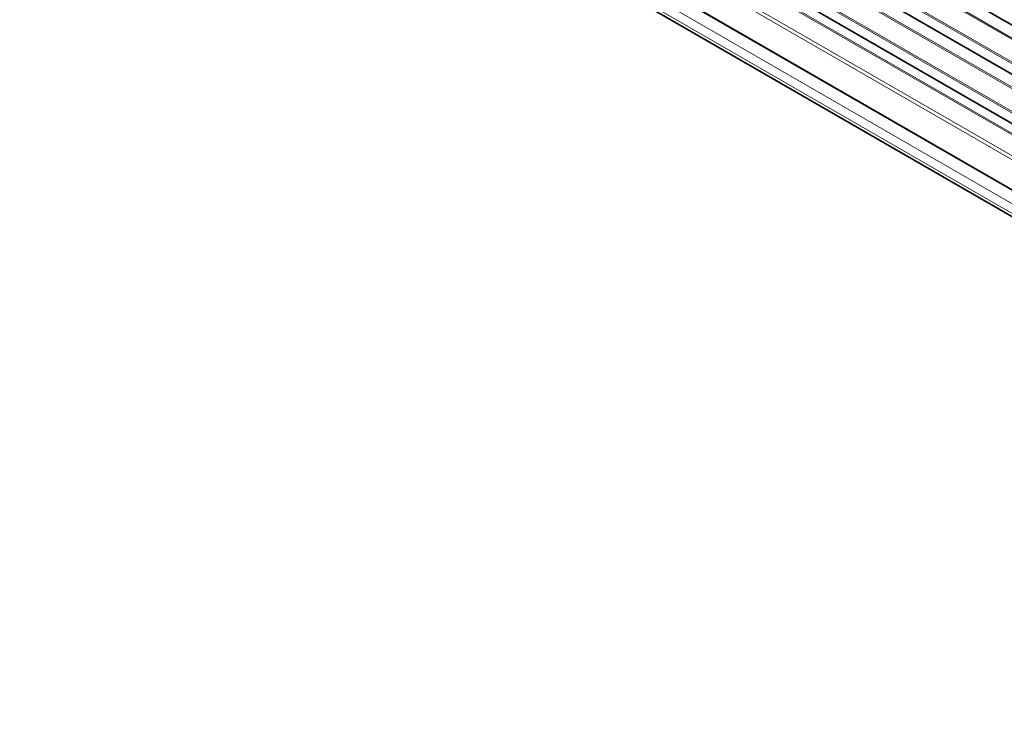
# Model space of a CAD drawing. Header units: millimetres. Extents: x 0 to 1118, y 0 to 864.
# Tile 3 of 256: x 75 to 126, y 103 to 140. Entities that reach past the tile are written whole.
import ezdxf

# ---------------------------------------------------------------- set-up
doc = ezdxf.new("R2010")
doc.units = ezdxf.units.MM

msp = doc.modelspace()

# ---------------------------------------------------------------- linework, layer by layer
at = {"color": 7, "linetype": 'Continuous', "lineweight": 18}
for p, q in [((75.4639, 168.9695), (174.4661, 111.8168)), ((169.452, 113.9491), (82.4964, 164.1474)), ((82.5302, 164.2077), (169.4858, 114.0094)), ((167.7663, 113.6671), (82.1638, 163.0843)), ((82.1976, 163.1446), (167.8001, 113.7274)), ((82.1638, 162.5501), (167.7663, 113.1328)), ((168.7503, 111.8024), (82.4964, 161.5957)), ((82.5302, 161.656), (168.7503, 111.8822)), ((167.7663, 111.1154), (82.1638, 160.5326)), ((82.1976, 160.5929), (167.8001, 111.1757)), ((82.1638, 159.9984), (167.7663, 110.5811)), ((76.8903, 159.6234), (173.0397, 104.1176)), ((168.7503, 109.4124), (82.4325, 159.2426)), ((82.4673, 159.3035), (168.7503, 109.4933)), ((81.495, 158.7014), (168.6087, 108.4118)), ((77.3502, 158.6044), (172.403, 103.7316)), ((168.5218, 108.2596), (81.4082, 158.5492)), ((77.3502, 158.1101), (172.403, 103.2372)), ((77.4538, 157.8812), (172.5066, 103.0083))]:
    msp.add_line(p, q, dxfattribs=at)
at = {"color": 7, "linetype": 'Continuous', "lineweight": 35}
for p, q in [((75.4743, 168.9466), (174.4764, 111.7939)), ((82.1741, 162.5272), (167.7766, 113.1099)), ((82.1741, 159.9755), (167.7766, 110.5582)), ((76.9162, 159.5662), (173.0656, 104.0603)), ((77.777, 157.6945), (172.537, 102.9907))]:
    msp.add_line(p, q, dxfattribs=at)

doc.saveas('drawing.dxf')
